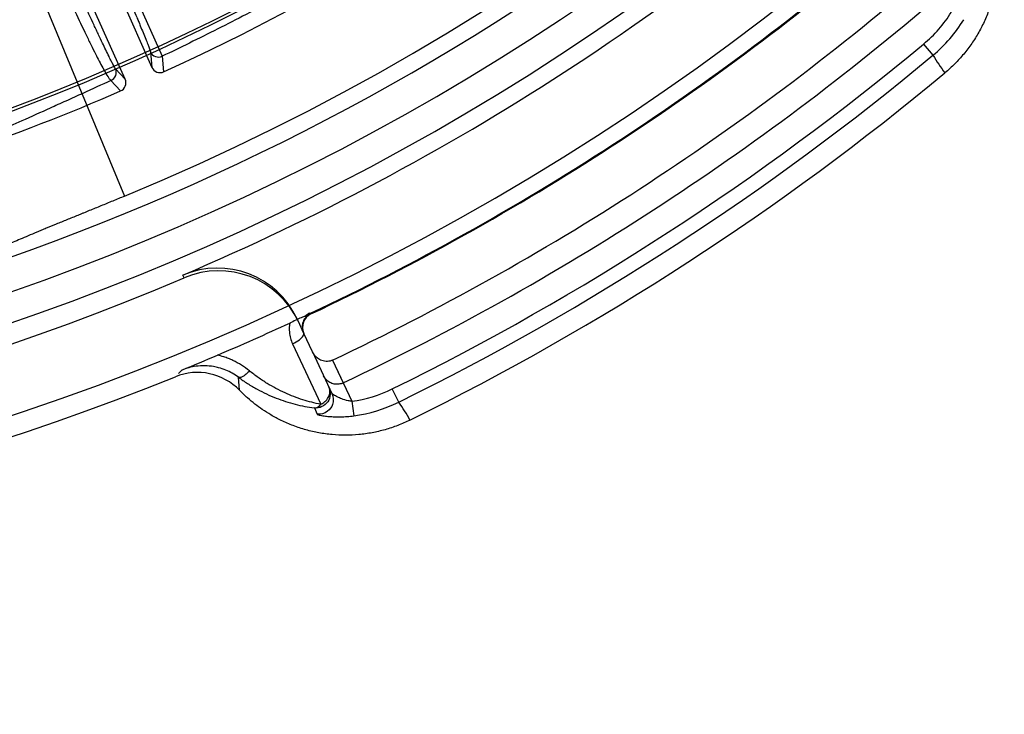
# Model space of a CAD drawing. Header units: millimetres. Extents: x 0 to 297, y 0 to 210.
# Tile 20 of 256: x 146.033 to 146.268, y 90.419 to 90.585. Entities that reach past the tile are written whole.
import ezdxf

# ---------------------------------------------------------------- set-up
doc = ezdxf.new("R2010")
doc.units = ezdxf.units.MM
doc.header["$LTSCALE"] = 16.335
doc.layers.get('0').update_dxf_attribs({"linetype": 'CONTINUOUS'})
doc.layers.add('01_GLOBAL', color=7, linetype='CONTINUOUS')
doc.layers.add('INTFCLR_144815', color=7, linetype='CONTINUOUS')

msp = doc.modelspace()

# ---------------------------------------------------------------- linework, layer by layer
at = {"color": 7, "linetype": 'Continuous'}
msp.add_circle((146.8548034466, 92.13446435), 2.66, dxfattribs=at)
at = {"color": 9, "linetype": 'Continuous'}
msp.add_arc((146.8548034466, 92.13446435), 2.6259090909, 182.9674534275, 267.0325465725, dxfattribs=at)
at = {"layer": '01_GLOBAL', "color": 7, "linetype": 'Continuous'}
msp.add_circle((146.8548034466, 92.13446435), 2.695, dxfattribs=at)
at = {"layer": 'INTFCLR_144815', "color": 6, "linetype": 'Continuous'}
for p, q in [((146.0255704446, 90.6611946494), (146.0647450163, 90.57320712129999)), ((146.0583501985, 90.57035996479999), (146.0191756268, 90.6583474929)), ((146.1026081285, 90.5144973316), (146.1025485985, 90.5144684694)), ((146.1009506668, 90.5098169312), (146.0996946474, 90.512510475)), ((146.1030489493, 90.50531714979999), (146.1010106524, 90.5096882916)), ((146.0983057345, 90.50719039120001), (146.1050159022, 90.4927799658))]:
    msp.add_line(p, q, dxfattribs=at)
at = {"layer": 'INTFCLR_144815', "color": 9, "linetype": 'Continuous'}
for p, q in [((146.05144016, 90.6113472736), (146.0671743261, 90.57585568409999)), ((146.0368235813, 90.5941417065), (146.0582242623, 90.54247526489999)), ((146.2489318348, 90.5787875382), (146.2511637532, 90.57610764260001)), ((146.0643793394, 90.5769066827), (146.0647450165, 90.57320712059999)), ((146.0671743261, 90.57585568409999), (146.0675361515, 90.57215014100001)), ((146.0583501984, 90.5703599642), (146.0560564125, 90.57287589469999)), ((146.0572680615, 90.56757849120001), (146.0549676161, 90.570095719)), ((146.0724299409, 90.5229555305), (146.072142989, 90.5236300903)), ((146.1026076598, 90.51449710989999), (146.1026860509, 90.5143314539)), ((146.0996946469, 90.5125104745), (146.0993846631, 90.51317523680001)), ((146.1010106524, 90.5096882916), (146.1009506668, 90.5098169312)), ((146.1030489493, 90.50531714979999), (146.1076993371, 90.4953443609)), ((146.1078477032, 90.50330789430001), (146.1124303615, 90.4934803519)), ((146.1078653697, 90.503316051), (146.1104001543, 90.49788018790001)), ((146.0718631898, 90.5009356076), (146.0710639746, 90.500092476)), ((146.0856550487, 90.49610823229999), (146.085384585, 90.4992340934)), ((146.1236513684, 90.4933001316), (146.1221109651, 90.4964291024)), ((146.1124303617, 90.4934803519), (146.1128964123, 90.49002256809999)), ((146.1035060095, 90.49189303), (146.1041559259, 90.4903920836))]:
    msp.add_line(p, q, dxfattribs=at)
at = {"layer": 'INTFCLR_144815', "color": 6, "linetype": 'Continuous'}
for centre, radius, start, end in [((145.8396077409, 91.0702686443), 0.5751005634, 282.2440355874, 71.2863570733), ((145.8396077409, 91.0702686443), 0.5947754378, 205.4855585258, 293.0456409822), ((145.8396077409, 91.0702686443), 0.6157754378, 205.4849006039, 292.0062088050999), ((145.8396077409, 91.0702686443), 0.4977333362, 259.4836750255, 310.0313711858), ((145.8396077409, 91.0702686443), 0.5477895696, 294.5878227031, 308.4121772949), ((145.8396077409, 91.0702686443), 0.5940423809, 293.0433107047, 312.9566892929), ((145.8396077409, 91.0702686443), 0.5425, 259.2774523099, 303.8556636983), ((145.8396077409, 91.0702686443), 0.5417666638, 259.4503932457, 303.9200871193), ((145.8396077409, 91.0702686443), 0.6150417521, 295.3242082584, 310.6757917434), ((145.8396077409, 91.0702686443), 0.6272138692, 295.3197252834, 310.6802747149), ((145.8396077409, 91.0702686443), 0.6332117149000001, 295.3184492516, 310.6815507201), ((146.0666638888, 90.57406030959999), 0.0020999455, 203.9713672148, 294.543421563), ((146.0564322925, 90.5695048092), 0.0020998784, 293.4543031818, 24.0311281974), ((145.8396077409, 91.0702686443), 0.6481450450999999, 296.2550977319, 309.7449022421), ((145.8396077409, 91.0702686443), 0.5477895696, 289.1168386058, 293.4121773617), ((146.0803514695, 90.5043001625), 0.0210006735, 24.9993830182, 113.0415297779), ((146.0806615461, 90.50363566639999), 0.0210004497, 24.9988321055, 113.0443770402), ((146.1041838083, 90.5111671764), 0.0035009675, 115.338186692, 204.9883974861), ((145.8396077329, 91.0702686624), 0.6148591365, 293.0511557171, 294.8115440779), ((145.7370580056, 91.3100027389), 0.8756053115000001, 292.4805702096, 293.0834254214), ((146.0755896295, 90.48637399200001), 0.0140027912, 44.0417283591, 112.0044295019)]:
    msp.add_arc(centre, radius, start, end, dxfattribs=at)
at = {"layer": 'INTFCLR_144815', "color": 9, "linetype": 'Continuous'}
for centre, radius, start, end in [((145.8396077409, 91.0702686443), 0.5712784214, 292.4997540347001, 54.0964566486), ((145.8396077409, 91.0702686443), 0.5830188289, 203.8266800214, 313.0809380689), ((145.8396077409, 91.0702686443), 0.590019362, 203.8278898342, 312.5732768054), ((145.8396077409, 91.0702686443), 0.6110177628, 203.8266800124, 319.1799903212), ((145.8396077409, 91.0702686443), 0.4936200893, 259.4138369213, 309.1798196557), ((145.8396077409, 91.0702686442), 0.4971179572, 259.4138369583, 309.1798197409), ((145.8396077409, 91.0702686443), 0.6148584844, 295.3242563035, 310.6757436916), ((146.2288234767, 90.60292951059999), 0.0314194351, 309.7916286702, 328.3264794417), ((146.2288053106, 90.6029512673), 0.034935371, 309.7914037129, 328.3114869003), ((145.8396077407, 91.07026864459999), 0.6396091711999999, 296.2111854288, 309.7888145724), ((146.0662968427, 90.577764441), 0.002100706, 204.100437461, 294.6889334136), ((145.839607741, 91.0702686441), 0.6430967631, 296.2111854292, 309.7888145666), ((146.2864529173, 90.5969967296), 0.04100827, 210.6230078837, 217.7146727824), ((146.0541359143, 90.5720248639), 0.0021007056, 293.3220622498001, 23.8995794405), ((146.108234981, 90.5246184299), 0.0314194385, 277.6735207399, 296.2083699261), ((146.1082225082, 90.5246438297), 0.0349353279, 277.6885026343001, 296.2085982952), ((146.0902355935, 90.46957111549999), 0.0409838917, 28.2832155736, 35.3791040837)]:
    msp.add_arc(centre, radius, start, end, dxfattribs=at)
for points, knots in [([(146.0500482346, 90.61049325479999), (146.0509779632, 90.60841537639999), (146.0523619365, 90.60530667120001), (146.0539626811, 90.6016836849), (146.0548613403, 90.5996416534), (146.0561368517, 90.5967353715), (146.0573771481, 90.5938905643), (146.0585778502, 90.5911128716), (146.0593042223, 90.5894264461), (146.0601509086, 90.5874495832), (146.0609532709, 90.5855596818), (146.0615442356, 90.5841555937), (146.0622674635, 90.58242810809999), (146.062997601, 90.58064303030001), (146.0637111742, 90.5788732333), (146.0640728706, 90.57785343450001), (146.0643462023, 90.5772385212), (146.0643793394, 90.5769066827)], [0, 0, 0, 0, 0.1869736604, 0.2794956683, 0.325328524, 0.3702209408, 0.5401836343, 0.5802300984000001, 0.618772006, 0.691001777, 0.7568676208, 0.7874090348, 0.8161291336, 0.9106750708, 0.9459474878, 0.9726086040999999, 1, 1, 1, 1]), ([(146.0372338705, 90.6067301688), (146.0382629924, 90.60439212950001), (146.0395613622, 90.6014726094), (146.0411321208, 90.5979824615), (146.0421650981, 90.5956980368), (146.0434342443, 90.5929122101), (146.0446930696, 90.5901766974), (146.0456781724, 90.5880537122), (146.047028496, 90.58516258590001), (146.0483429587, 90.58238930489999), (146.0496272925, 90.57974050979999), (146.0503707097, 90.5782223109), (146.0514788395, 90.5759917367), (146.0527987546, 90.57345230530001), (146.0539258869, 90.5714137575), (146.0546028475, 90.5704510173), (146.0548506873, 90.5701579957), (146.054967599, 90.5700957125)], [0, 0, 0, 0, 0.1880395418, 0.2351989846, 0.281732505, 0.3725903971, 0.4605432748, 0.5033930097, 0.5448693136, 0.6954296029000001, 0.7293021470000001, 0.7615560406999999, 0.8198746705, 0.9125516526, 0.9726906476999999, 0.9902489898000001, 1, 1, 1, 1]), ([(146.0560564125, 90.57287589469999), (146.0558289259, 90.57312563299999), (146.0555473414, 90.5737441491), (146.0550229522, 90.5747085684), (146.0541632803, 90.5764600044), (146.0531356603, 90.578588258), (146.0521389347, 90.58070467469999), (146.0514655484, 90.58214383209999), (146.0502977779, 90.5846525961), (146.0490918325, 90.58727354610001), (146.0478459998, 90.5900023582), (146.0469346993, 90.59200502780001), (146.0457667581, 90.59458376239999), (146.0445850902, 90.5972078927), (146.0436206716, 90.5993584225), (146.0421518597, 90.60264272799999), (146.0409325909, 90.6053876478), (146.0399623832, 90.60758418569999)], [0, 0, 0, 0, 0.0264830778, 0.052147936, 0.0864824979, 0.1791931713, 0.2375592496, 0.2698482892, 0.3037589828, 0.4544952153, 0.4960234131, 0.538924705, 0.6269848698, 0.7179512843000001, 0.7645388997, 0.811752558, 1, 1, 1, 1]), ([(145.9529387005, 90.5820277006), (145.9532076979, 90.582153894), (145.9540576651, 90.58233891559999), (145.9556925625, 90.5826836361), (145.9581086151, 90.58309345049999), (145.9602689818, 90.58344270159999), (145.9619428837, 90.58370269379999), (145.9632368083, 90.58390145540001), (145.9657244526, 90.5842767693), (145.9695821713, 90.58484262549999), (145.974641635, 90.5855662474), (145.9787029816, 90.58613739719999), (145.9815831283, 90.5865396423), (145.9836229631, 90.5868237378), (145.9873223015, 90.5873371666), (145.9927856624, 90.58809092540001), (145.9995953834, 90.5890267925), (146.0048593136, 90.58974824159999), (146.0084671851, 90.5902432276), (146.0109293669, 90.5905807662), (146.0152786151, 90.5911773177), (146.0215477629, 90.5920374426), (146.029150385, 90.5930836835), (146.0342541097, 90.5937869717), (146.0368235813, 90.5941417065)], [0, 0, 0, 0, 0.0105152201, 0.0304475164, 0.0593616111, 0.09711087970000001, 0.1079347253, 0.1193074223, 0.1434401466, 0.1969673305, 0.2572913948, 0.3243145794, 0.3421112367, 0.3602080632, 0.3972004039, 0.4742844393, 0.5553859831, 0.6404593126, 0.6623146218, 0.6842633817, 0.7284100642, 0.8176741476, 0.9082047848, 1, 1, 1, 1]), ([(146.0941023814, 90.58944049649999), (146.0918215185, 90.58823323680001), (146.0872780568, 90.58585834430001), (146.0804738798, 90.582388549), (146.0737832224, 90.5790584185), (146.0693518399, 90.57690336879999), (146.0671743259, 90.57585568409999)], [0, 0, 0, 0, 0.2566762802, 0.5098994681, 0.7596568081, 1, 1, 1, 1]), ([(146.0549675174, 90.5700956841), (146.0527215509, 90.5690551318), (146.0491437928, 90.56741302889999), (146.0449164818, 90.5654949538), (146.0423209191, 90.5643225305), (146.0387992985, 90.5627351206), (146.0340281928, 90.56059122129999), (146.0294740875, 90.55852116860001), (146.0268048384, 90.55727091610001), (146.0253418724, 90.5565759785), (146.0233044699, 90.55557749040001), (146.021334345, 90.5545655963), (146.0199198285, 90.5536540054), (146.0194571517, 90.5532821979), (146.0193204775, 90.55310203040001)], [0, 0, 0, 0, 0.1878043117, 0.2986727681, 0.35220258, 0.4038913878, 0.5917525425, 0.7490642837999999, 0.7834206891, 0.8153926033, 0.8719306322, 0.9556887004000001, 0.9828423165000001, 1, 1, 1, 1]), ([(146.0582242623, 90.54247526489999), (146.0572749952, 90.5420820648), (146.0553892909, 90.5413025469), (146.0525792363, 90.54014526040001), (146.0502615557, 90.53919389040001), (146.0486534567, 90.53853503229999), (146.0477430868, 90.5381622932), (146.0464090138, 90.5376163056), (146.0444622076, 90.5368201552), (146.0419431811, 90.5357895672), (146.0399221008, 90.53496051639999), (146.0383692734, 90.5343208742), (146.0369197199, 90.53372143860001), (146.0352279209, 90.5330169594), (146.0333538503, 90.5322251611), (146.0319258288, 90.53160837), (146.0308925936, 90.5311512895), (146.0300215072, 90.5307559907), (146.0290898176, 90.5303298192), (146.0280951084, 90.5297947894), (146.0274110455, 90.5294856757), (146.0271789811, 90.5291892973)], [0, 0, 0, 0, 0.09121141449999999, 0.1811367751, 0.2697809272, 0.3136157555, 0.335408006, 0.3571078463, 0.4415784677, 0.5221229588, 0.5987178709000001, 0.6355018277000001, 0.6712074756, 0.7379660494, 0.7981874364, 0.8518060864, 0.8760636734, 0.8984607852, 0.9367965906, 0.9665841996, 1, 1, 1, 1]), ([(146.1025592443, 90.51444564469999), (146.1020558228, 90.51419563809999), (146.1012389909, 90.5134982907), (146.1004862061, 90.51183901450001), (146.1006295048, 90.510508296), (146.1009516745, 90.5098174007)], [0, 0, 0, 0, 0.3147716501, 0.5730940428, 1, 1, 1, 1]), ([(146.0976241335, 90.5121653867), (146.0974977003, 90.5114529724), (146.0974542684, 90.5102215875), (146.0977641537, 90.5085471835), (146.0981019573, 90.5076287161), (146.0983056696, 90.5071905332)], [0, 0, 0, 0, 0.4264869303, 0.7151701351, 1, 1, 1, 1]), ([(146.0983056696, 90.5071905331), (146.0988888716, 90.5074617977), (146.0998183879, 90.5080306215), (146.1007967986, 90.50886902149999), (146.101050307, 90.5096056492), (146.1009516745, 90.5098174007)], [0, 0, 0, 0, 0.4923443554, 0.8211920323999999, 1, 1, 1, 1]), ([(146.0880230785, 90.5007466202), (146.0868199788, 90.5017291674), (146.0851502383, 90.50278391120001), (146.0830026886, 90.503708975), (146.0817637, 90.5041487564), (146.0808742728, 90.5043884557), (146.0803576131, 90.50450252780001)], [0, 0, 0, 0, 0.5417866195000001, 0.6792404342, 0.8154545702, 1, 1, 1, 1]), ([(146.0853845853, 90.49923409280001), (146.0844570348, 90.49992752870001), (146.0829083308, 90.50080332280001), (146.0808535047, 90.501489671), (146.0785079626, 90.5019991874), (146.0754743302, 90.50205455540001), (146.0729566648, 90.50138174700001), (146.0718631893, 90.5009356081)], [0, 0, 0, 0, 0.2444636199, 0.3703648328, 0.4562985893, 0.750706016, 1, 1, 1, 1]), ([(146.0880230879, 90.500746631), (146.0877890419, 90.50047703), (146.0872126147, 90.4999022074), (146.0864047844, 90.4992556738), (146.0855966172, 90.4990958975), (146.0853845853, 90.49923409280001)], [0, 0, 0, 0, 0.3370563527, 0.7610594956, 1, 1, 1, 1]), ([(146.1050159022, 90.4927799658), (146.1035792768, 90.49304798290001), (146.1006790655, 90.4937808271), (146.0963798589, 90.495431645), (146.093232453, 90.4971095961), (146.0911572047, 90.49843486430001), (146.0897359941, 90.4994080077), (146.0886995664, 90.50019521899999), (146.0880230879, 90.500746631)], [0, 0, 0, 0, 0.2313269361, 0.4721275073, 0.7273891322, 0.7941896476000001, 0.8618536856, 1, 1, 1, 1]), ([(146.0853845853, 90.49923409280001), (146.0861008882, 90.4987019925), (146.0871980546, 90.4979456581), (146.0887019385, 90.49701994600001), (146.0909135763, 90.4957592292), (146.0942784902, 90.4941871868), (146.0988743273, 90.4927064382), (146.1019698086, 90.4921002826), (146.1035060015, 90.4918930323)], [0, 0, 0, 0, 0.1355380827, 0.2021990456, 0.2682008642, 0.5221846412, 0.7645453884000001, 1, 1, 1, 1]), ([(146.1069968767, 90.49685079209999), (146.1072518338, 90.49630403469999), (146.1074742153, 90.4950498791), (146.1068176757, 90.4932729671), (146.1053649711, 90.4920556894), (146.1041082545, 90.4918392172), (146.1035060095, 90.49189303)], [0, 0, 0, 0, 0.2496464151, 0.4995764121, 0.7497889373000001, 1, 1, 1, 1]), ([(146.1076993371, 90.4953443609), (146.1080672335, 90.49455540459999), (146.1081526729, 90.4928334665), (146.106680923, 90.4907789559), (146.1050237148, 90.49030144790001), (146.1041558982, 90.4903920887)], [0, 0, 0, 0, 0.3613547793, 0.6378065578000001, 1, 1, 1, 1]), ([(146.1050159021, 90.4927799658), (146.1053663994, 90.4929396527), (146.1060640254, 90.4933858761), (146.1068393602, 90.4942970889), (146.1073016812, 90.4955075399), (146.1072027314, 90.4964093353), (146.1069968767, 90.49685079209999)], [0, 0, 0, 0, 0.2320350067, 0.4919637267, 0.7065562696, 1, 1, 1, 1]), ([(146.1124303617, 90.4934803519), (146.1121572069, 90.49351484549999), (146.1113395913, 90.4936526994), (146.1101893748, 90.49400756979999), (146.108999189, 90.4945006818), (146.1082728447, 90.49495090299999), (146.1077695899, 90.4951937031), (146.1076993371, 90.4953443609)], [0, 0, 0, 0, 0.1606996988, 0.4828113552, 0.7029926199, 0.9029743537, 1, 1, 1, 1]), ([(146.1035060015, 90.4918930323), (146.103637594, 90.4918916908), (146.1042376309, 90.491978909), (146.1047296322, 90.49241361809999), (146.1050159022, 90.4927799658)], [0, 0, 0, 0, 0.2206078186, 1, 1, 1, 1]), ([(146.1041558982, 90.4903920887), (146.1041772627, 90.49034221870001), (146.1043728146, 90.4902863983), (146.1049007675, 90.4901195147), (146.1058321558, 90.4899849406), (146.1070449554, 90.4898482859), (146.108346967, 90.4897762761), (146.1097883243, 90.4897680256), (146.1113223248, 90.48984198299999), (146.1123686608, 90.4899516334), (146.1128964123, 90.49002256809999)], [0, 0, 0, 0, 0.0184590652, 0.05926561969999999, 0.1998900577, 0.3282851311, 0.4778337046, 0.6422588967, 0.8188251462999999, 1, 1, 1, 1])]:
    msp.add_open_spline(points, degree=3, knots=knots, dxfattribs=at)
at = {"layer": 'INTFCLR_144815', "color": 6, "linetype": 'Continuous'}
for points, knots in [([(146.2640529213, 90.6119611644), (146.2643807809, 90.6111474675), (146.2649382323, 90.6095965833), (146.2655847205, 90.60731167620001), (146.2660734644, 90.6050480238), (146.2664370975, 90.6025938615), (146.2666350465, 90.59979539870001), (146.2665906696, 90.59673959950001), (146.2662618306, 90.59357074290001), (146.2656471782, 90.59043655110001), (146.2647453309, 90.58738112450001), (146.2635711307, 90.58442177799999), (146.2621379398, 90.58158036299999), (146.260455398, 90.57888479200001), (146.2585339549, 90.5763592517), (146.2563917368, 90.5740161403), (146.2548265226, 90.5725875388), (146.2540126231, 90.5719107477)], [0, 0, 0, 0, 0.0596224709, 0.1118800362, 0.1612840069, 0.2169162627, 0.2803560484, 0.3517446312, 0.4243453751, 0.4965934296, 0.5685066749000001, 0.6405527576, 0.7126874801, 0.7845037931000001, 0.8562107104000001, 0.9280582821, 1, 1, 1, 1]), ([(146.1025592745, 90.51444565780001), (146.1023988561, 90.5147874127), (146.1013967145, 90.51369391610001), (146.1003611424, 90.51350031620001), (146.0990179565, 90.51278616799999), (146.0981084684, 90.5123892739), (146.0976241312, 90.5121653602)], [0, 0, 0, 0, 0.2083323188, 0.4408040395, 0.7055499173, 1, 1, 1, 1]), ([(146.1078477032, 90.50330789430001), (146.1074782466, 90.5031330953), (146.1066013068, 90.50291980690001), (146.1053210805, 90.50312913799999), (146.1039952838, 90.50387505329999), (146.1033237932, 90.5047277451), (146.1030489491, 90.5053171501)], [0, 0, 0, 0, 0.2138153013, 0.4586049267, 0.6597878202, 1, 1, 1, 1]), ([(146.1104000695, 90.4978801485), (146.1100700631, 90.4977240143), (146.1093532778, 90.49751380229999), (146.1082350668, 90.4975514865), (146.107180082, 90.497935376), (146.106296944, 90.4986253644), (146.1058794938, 90.49924702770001), (146.1057246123, 90.49957917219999)], [0, 0, 0, 0, 0.1988946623, 0.3990593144, 0.5998090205, 0.8003411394, 1, 1, 1, 1]), ([(146.1263266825, 90.48899052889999), (146.1253746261, 90.4885209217), (146.123426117, 90.4876694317), (146.1204000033, 90.4866621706), (146.1172931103, 90.48593286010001), (146.1141324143, 90.48549524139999), (146.1109464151, 90.48534689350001), (146.1077589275, 90.485483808), (146.1045961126, 90.4859102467), (146.1014896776, 90.48662955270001), (146.0984771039, 90.48761870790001), (146.0956854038, 90.48881742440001), (146.0932222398, 90.4901325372), (146.0911404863, 90.49145650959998), (146.0892799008, 90.4928176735), (146.0874577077, 90.4943353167), (146.0862666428, 90.49547610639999), (146.0856550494, 90.49610823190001)], [0, 0, 0, 0, 0.0721489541, 0.144282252, 0.2164825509, 0.288735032, 0.3608365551, 0.432959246, 0.5052791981, 0.5774260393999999, 0.6493652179, 0.7205002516, 0.7836384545, 0.8389319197, 0.8880374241, 0.9402214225, 1, 1, 1, 1])]:
    msp.add_open_spline(points, degree=3, knots=knots, dxfattribs=at)

doc.saveas('drawing.dxf')
